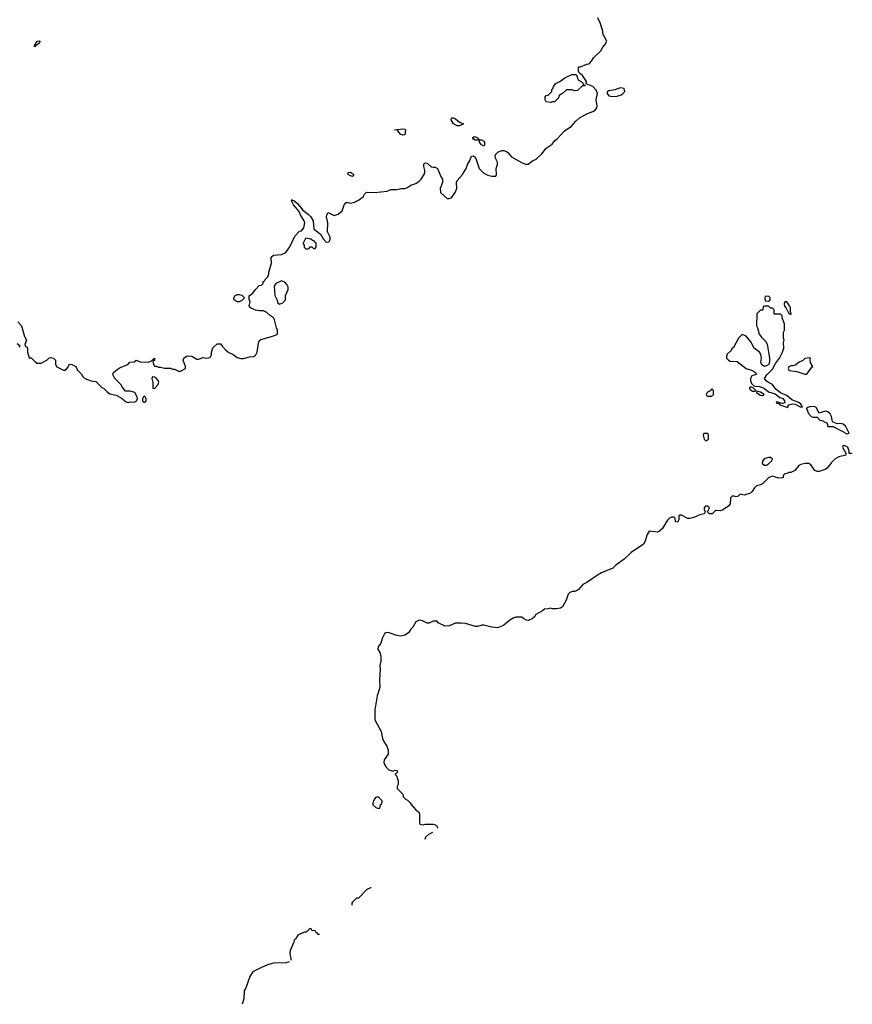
# Model space of a CAD drawing. Header units: inches. Extents: x 2386215 to 2556187, y 580866 to 760840.
# Tile 167 of 203: x 2541937 to 2550179, y 650175 to 659922. Entities that reach past the tile are written whole.
import ezdxf

# ---------------------------------------------------------------- set-up
doc = ezdxf.new("R2010")
doc.units = ezdxf.units.IN
doc.header["$MEASUREMENT"] = 0
doc.layers.add('C5645', color=7, linetype='Continuous')
doc.layers.add('C5655', color=7, linetype='Continuous')

msp = doc.modelspace()

# ---------------------------------------------------------------- linework, layer by layer
at = {"layer": 'C5645', "color": 5, "elevation": 40}
for points in [[(2541918.4, 656930), (2541954.9, 656890), (2541984.8, 656784.8), (2542002.8, 656750), (2541986, 656706), (2541991.3, 656690), (2542004.1, 656684.1), (2542014.8, 656670), (2542014.8, 656630), (2542030, 656574), (2542050, 656574), (2542091.6, 656531.6), (2542110, 656522), (2542150, 656522), (2542206, 656550), (2542226, 656570), (2542243.1, 656576.9), (2542270, 656571.3), (2542291.3, 656550), (2542292, 656510), (2542305.4, 656485.4), (2542370, 656452), (2542390, 656454), (2542410, 656474), (2542430, 656512), (2542454, 656510), (2542492, 656490), (2542510, 656454), (2542550, 656414), (2542562, 656390), (2542582, 656370), (2542645.4, 656345.4), (2542690, 656341), (2542750, 656282), (2542770, 656272), (2542799.8, 656239.8), (2542830, 656218), (2542890, 656204.7), (2542939.8, 656179.8), (2542990, 656138), (2543010, 656131.3), (2543030, 656138), (2543070, 656136), (2543090, 656144.7), (2543104, 656170), (2543096.5, 656196.5), (2543075.3, 656230), (2543030, 656244), (2542984, 656244), (2542950, 656286), (2542938, 656310), (2542878, 656370), (2542858, 656410), (2542866, 656430), (2542900.2, 656459.8), (2542930, 656478), (2543006, 656510), (2543028.4, 656531.6), (2543070, 656534), (2543090, 656552), (2543130, 656534), (2543210, 656532), (2543238, 656542), (2543250, 656554), (2543262, 656558), (2543270, 656572), (2543271.1, 656548.9), (2543258, 656542), (2543254, 656530), (2543263.6, 656503.6), (2543272.7, 656492.7), (2543287.3, 656492.7), (2543310, 656482), (2543330, 656482), (2543370, 656472), (2543431.1, 656471.1), (2543450, 656462), (2543470, 656462), (2543510, 656442), (2543530, 656442), (2543578, 656470), (2543578, 656490), (2543555.3, 656550), (2543562, 656570), (2543588.7, 656590), (2543610, 656593.4), (2543642, 656590), (2543690, 656562), (2543710, 656562), (2543750, 656578), (2543790, 656572), (2543822, 656578), (2543835.3, 656604.7), (2543835.3, 656630), (2543850, 656672), (2543890, 656714), (2543930, 656714), (2543942, 656690), (2543978, 656650), (2544007.9, 656627.9), (2544050, 656606.8), (2544090, 656576.3), (2544126.9, 656566.9), (2544153.6, 656566.4), (2544210, 656584), (2544250, 656587.3), (2544270, 656598.8), (2544287, 656630), (2544300.1, 656719.9), (2544310, 656744.7), (2544323.2, 656756.8), (2544430, 656784.7), (2544470, 656798), (2544488, 656810), (2544488, 656850), (2544478, 656870), (2544458, 656950), (2544448, 656970), (2544418, 656990), (2544383.1, 657023.1), (2544350, 657039), (2544310, 657039), (2544270, 657045.2), (2544222, 657070), (2544209, 657090), (2544218, 657130), (2544207.3, 657152.7), (2544207.3, 657187.3), (2544244.7, 657215.3), (2544270, 657252), (2544308.9, 657291.1), (2544330, 657294), (2544346, 657310), (2544346, 657330), (2544362, 657338), (2544366, 657350), (2544390, 657372), (2544399, 657390), (2544404.7, 657435.3), (2544428, 657510), (2544426, 657570), (2544450, 657592), (2544530, 657598), (2544570, 657618), (2544610, 657672), (2544660.2, 657779.8), (2544708, 657830), (2544728, 657832), (2544750, 657862), (2544760.9, 657910), (2544754, 657930), (2544716.2, 657990), (2544702, 658022), (2544646, 658090), (2544626.6, 658130), (2544630, 658142), (2544634.4, 658134.4), (2544650, 658132.7), (2544690, 658099.3), (2544738, 658038), (2544794.8, 657994.8), (2544819.3, 657970), (2544841.3, 657930), (2544850, 657847.3), (2544895.9, 657815.9), (2544916.3, 657796.3), (2544943.8, 657750), (2544970, 657719.3), (2544995.5, 657724.5), (2545002, 657730), (2545008.7, 657750), (2545008.7, 657770), (2544983.1, 657823.1), (2544988.7, 657910), (2544975.3, 657970), (2544978, 657990), (2544990, 658012), (2545050, 657982), (2545090, 657998), (2545128.9, 658031.1), (2545148.7, 658090), (2545169, 658111), (2545190, 658111.3), (2545210, 658104.7), (2545250, 658116), (2545290, 658136), (2545338, 658170), (2545350, 658194), (2545370, 658214), (2545450, 658210.8), (2545575.3, 658224.7), (2545610, 658242), (2545670, 658242), (2545710, 658251), (2545750, 658251.3), (2545770, 658258), (2545810, 658284.7), (2545858, 658302), (2545890, 658322), (2545910, 658342), (2545942, 658390), (2545948.7, 658410), (2545949, 658430), (2545936, 658470), (2545936.5, 658483.5), (2545940.9, 658499.1), (2545950, 658506), (2545970, 658502.8), (2546010, 658466.8), (2546030, 658461), (2546050, 658462), (2546074, 658450), (2546104.7, 658370), (2546123.6, 658343.6), (2546122, 658310), (2546098.8, 658250), (2546101, 658210), (2546170, 658151), (2546190, 658151.3), (2546210, 658158), (2546249, 658210), (2546264, 658250), (2546262, 658310), (2546268, 658330), (2546319, 658390), (2546355.3, 658450), (2546368.7, 658490), (2546390, 658522), (2546410, 658571.3), (2546430, 658574.8), (2546450, 658558), (2546484.7, 658450), (2546530, 658402), (2546570, 658382), (2546610, 658372), (2546650, 658374), (2546658, 658390), (2546652.7, 658450), (2546667.3, 658490), (2546667.8, 658510), (2546646, 658550), (2546643, 658570), (2546649.6, 658590), (2546671.1, 658608.9), (2546710, 658626.7), (2546730, 658627), (2546757.5, 658617.5), (2546770, 658608.5), (2546805.3, 658565.3), (2546910, 658506.4), (2546949, 658491), (2546970, 658491.3), (2547014.6, 658525.4), (2547050, 658542), (2547104.7, 658595.3), (2547148.7, 658650), (2547209.1, 658690.9), (2547233.6, 658726.4), (2547256.5, 658743.5), (2547330, 658822), (2547394.6, 658865.4), (2547442, 658918), (2547478, 658950), (2547550, 658991.3), (2547610, 659012), (2547638, 659030), (2547648.7, 659050), (2547654, 659070), (2547645.6, 659105.6), (2547645.2, 659130), (2547657.2, 659190), (2547644.7, 659224.7), (2547610, 659259), (2547546, 659286), (2547548, 659310), (2547535.3, 659330), (2547510, 659368), (2547476.4, 659396.4), (2547468.4, 659408.4), (2547468, 659450), (2547470, 659454), (2547490, 659454), (2547550, 659482), (2547574.6, 659485.4), (2547598, 659510), (2547616.4, 659543.6), (2547690, 659614), (2547708.4, 659651.6), (2547730, 659674), (2547748, 659710), (2547715.3, 659770), (2547708.7, 659790), (2547708.7, 659810), (2547684, 659890), (2547660.2, 659940.2)], [(2541930, 656681), (2541942, 656690), (2541912.3, 656712.3)], [(2550000, 655932.8), (2549990, 655936.2), (2549984.1, 655944.1), (2549974.9, 655994.9), (2549960.9, 656020.9), (2549938.7, 656038.7), (2549910, 656045.8), (2549850, 656026.9), (2549822.5, 656082.5), (2549808.7, 656088.7), (2549770, 656093.3), (2549738.3, 656081.7), (2549722, 656070), (2549730, 656066), (2549744.7, 656024.7), (2549773.1, 655993.1), (2549790, 655986.8), (2549830, 655985.5), (2549858.8, 655958.8), (2549890, 655951.1), (2549900, 655940), (2549927.7, 655930), (2549938, 655902), (2549934, 655894), (2549993.2, 655893.2), (2550000, 655889.6)], [(2550000, 655565), (2549970, 655534), (2549934.9, 655485.1), (2549910.5, 655469.5), (2549850.5, 655449.5), (2549830, 655449.3), (2549810, 655459.3), (2549770, 655515.3), (2549750, 655529), (2549711.2, 655528.9), (2549670, 655519), (2549650.9, 655509.1), (2549610, 655458), (2549570, 655438), (2549550, 655438), (2549530, 655428), (2549510, 655426), (2549494, 655410), (2549494, 655390), (2549490, 655386), (2549450, 655382), (2549390, 655402), (2549354, 655390), (2549291.6, 655328.4), (2549270, 655318), (2549230, 655308.7), (2549210, 655288.7), (2549188.7, 655251.3), (2549170, 655235.1), (2549110, 655215.3), (2549070, 655226), (2549050, 655206), (2549030, 655198), (2549010, 655206), (2548990, 655206), (2548972.7, 655187.3), (2548971.3, 655130), (2548958, 655110), (2548894.4, 655065.6), (2548870, 655059), (2548830, 655062), (2548821, 655059), (2548792, 655030), (2548766, 655030), (2548746, 655050), (2548766, 655090), (2548747.3, 655107.3), (2548730, 655108), (2548712, 655090), (2548712.7, 655072.7), (2548722, 655050), (2548714, 655030), (2548670, 655019), (2548610, 654994), (2548570, 654984), (2548550, 654985.2), (2548490, 655018), (2548470, 655018), (2548462, 655010), (2548462, 654970), (2548450, 654948), (2548428, 654950), (2548427.3, 654987.3), (2548416.4, 654996.4), (2548390, 654998), (2548370, 654988), (2548350, 654968), (2548296.9, 654883.1), (2548270, 654858), (2548250, 654848.7), (2548170, 654858), (2548150, 654826), (2548126.4, 654753.6), (2548110.7, 654729.3), (2547990, 654648.7), (2547919.9, 654580.1), (2547838.5, 654521.5), (2547807.1, 654492.9), (2547695.3, 654444.7), (2547656.9, 654423.1), (2547552, 654350), (2547512, 654330), (2547470, 654282), (2547450, 654268.7), (2547430, 654262), (2547410, 654262), (2547382, 654250), (2547366.4, 654233.6), (2547345.4, 654174.6), (2547311.3, 654110), (2547290, 654095.3), (2547250, 654089), (2547209, 654089), (2547190, 654095.3), (2547168.4, 654088.4), (2547132.7, 654087.3), (2547114, 654070), (2547045.4, 654034.6), (2547032, 654010), (2547010.6, 653989.4), (2546970, 653975.3), (2546950, 653978), (2546926, 653990), (2546907.3, 654007.3), (2546850, 654008), (2546830, 654002), (2546790, 653978), (2546730.9, 653929.1), (2546670, 653902), (2546610, 653908.7), (2546530, 653928.7), (2546511.6, 653928.4), (2546470, 653915.3), (2546450, 653915.3), (2546350, 653944), (2546309.1, 653949.1), (2546250, 653948.7), (2546190, 653921.2), (2546150, 653919.3), (2546078, 653950), (2546068, 653968), (2546031.6, 653968.4), (2545990, 653948), (2545970, 653948), (2545926, 653970), (2545890, 653979), (2545859.6, 653960.4), (2545830, 653908), (2545810, 653888), (2545786.8, 653853.2), (2545750, 653828.7), (2545710, 653819), (2545670, 653825.2), (2545593.6, 653853.6), (2545570, 653855.3), (2545550, 653848), (2545523.5, 653796.5), (2545511, 653750), (2545487.1, 653712.9), (2545481, 653690), (2545506, 653650), (2545510.8, 653610), (2545510.8, 653570), (2545502.8, 653530), (2545506.8, 653490), (2545497.3, 653390), (2545500.7, 653310), (2545474.8, 653230), (2545451, 653090), (2545452, 652990), (2545514.4, 652874.4), (2545527.1, 652807.1), (2545544.7, 652770), (2545571.3, 652730), (2545584.7, 652690), (2545584.7, 652650), (2545545.8, 652594.2), (2545543, 652570), (2545547.7, 652550), (2545563.1, 652523.1), (2545590, 652496), (2545630, 652482), (2545650, 652491), (2545674, 652490), (2545674, 652470), (2545654, 652450), (2545671.6, 652431.6), (2545672.7, 652412.7), (2545682, 652390), (2545682, 652350), (2545674, 652330), (2545674, 652310), (2545730, 652254), (2545734, 652230), (2545754, 652210), (2545776.9, 652196.9), (2545802, 652170), (2545811.6, 652151.6), (2545859.6, 652099.6), (2545890, 652074), (2545894, 652050), (2545894, 651970), (2545898, 651958), (2545930, 651952), (2545950, 651958), (2546030, 651958), (2546054, 651950), (2546070, 651934), (2546071.4, 651917.2)], [(2546023.8, 651874.3), (2545983.6, 651856.4), (2545954, 651830), (2545948.5, 651806.4)], [(2545417.3, 651327.3), (2545410, 651328), (2545374, 651310), (2545290, 651226), (2545270, 651226), (2545230, 651186), (2545223.6, 651176.4), (2545223.6, 651163.6), (2545229.2, 651157.6)], [(2544905.9, 650866), (2544890, 650866), (2544882, 650882), (2544867.3, 650887.3), (2544862, 650902), (2544830, 650906), (2544822, 650922), (2544810, 650926), (2544771.6, 650888.4), (2544752.7, 650887.3), (2544690, 650858), (2544670, 650826), (2544654, 650810), (2544651.6, 650788.4), (2544612.7, 650707.3), (2544612, 650670), (2544622, 650630), (2544622, 650610)], [(2544604.7, 650594.4), (2544570, 650584), (2544450, 650582), (2544390, 650564), (2544323.5, 650536.5), (2544243.5, 650496.5), (2544216, 650450), (2544170.6, 650329.4), (2544158, 650310), (2544156, 650230), (2544139.4, 650174.6)]]:
    msp.add_lwpolyline(points, dxfattribs=at)
for points in [[(2542090, 659654), (2542080.2, 659660.2), (2542095.1, 659690), (2542114, 659710), (2542133.4, 659713.4), (2542136.4, 659710), (2542131.8, 659690), (2542095.1, 659664.9)], [(2547430, 659218), (2547407.3, 659227.3), (2547350, 659226), (2547312, 659190), (2547278, 659170), (2547270.9, 659149.1), (2547230, 659108.7), (2547210, 659108.7), (2547190, 659102), (2547150, 659108), (2547138, 659130), (2547140.4, 659159.6), (2547148.4, 659171.6), (2547170, 659174), (2547206, 659210), (2547206, 659230), (2547216.4, 659243.6), (2547220.4, 659259.6), (2547246, 659290), (2547290, 659312), (2547309.1, 659330.9), (2547334.6, 659345.4), (2547401.2, 659378.8), (2547438.8, 659378.8), (2547451.3, 659371.3), (2547456, 659350), (2547470, 659322), (2547494, 659310), (2547514, 659290), (2547518, 659278), (2547534, 659274), (2547530, 659266), (2547510, 659266), (2547459.6, 659220.4)], [(2547886, 659246), (2547850, 659238), (2547831.1, 659228.9), (2547770, 659218), (2547752, 659208), (2547751.3, 659190), (2547770, 659166.8), (2547810, 659161), (2547850, 659166), (2547890, 659178), (2547908, 659190), (2547926, 659210), (2547922, 659242)], [(2546290, 658869.7), (2546268, 658870), (2546229.7, 658889.7), (2546209.3, 658930), (2546210, 658952), (2546230, 658951.3), (2546250, 658941), (2546290, 658906), (2546331.3, 658891.3)], [(2545730, 658779.3), (2545707.9, 658787.9), (2545680.4, 658820.4), (2545670, 658828), (2545648.4, 658831.6), (2545730, 658842.8), (2545750, 658838), (2545756, 658830), (2545750, 658782)], [(2546530, 658669.2), (2546510, 658682.7), (2546489.2, 658710), (2546488.4, 658728.4), (2546446, 658730), (2546430, 658738), (2546422, 658750), (2546424, 658756), (2546430, 658762), (2546450, 658762), (2546474, 658750), (2546478, 658738), (2546492, 658732), (2546510, 658731.3), (2546530, 658718), (2546538, 658710), (2546538.8, 658698.8), (2546537.3, 658682.7)], [(2545230, 658369.3), (2545210, 658375.3), (2545189.3, 658389.3), (2545189.2, 658410), (2545210, 658413.4), (2545230, 658401), (2545241, 658390), (2545239.8, 658380.2)], [(2544770, 657758), (2544765.4, 657754.6), (2544742, 657710), (2544742, 657702), (2544754, 657690), (2544754, 657670), (2544770, 657654), (2544790, 657654), (2544802, 657658), (2544810, 657674), (2544830, 657674), (2544850, 657654), (2544862, 657658), (2544870, 657674), (2544870, 657714), (2544858, 657718), (2544854, 657730), (2544836, 657736), (2544818, 657750)], [(2544530, 657337.2), (2544471.3, 657310), (2544455.3, 657284.7), (2544464, 657190), (2544484.9, 657144.9), (2544490, 657122), (2544510, 657106), (2544542, 657118), (2544568.7, 657150), (2544568, 657190), (2544593.2, 657250), (2544592.9, 657272.9), (2544582, 657302), (2544562, 657322)], [(2544110, 657129.4), (2544089.6, 657129.6), (2544061.2, 657150), (2544057.2, 657170), (2544069.2, 657190), (2544090, 657200.7), (2544110, 657202.8), (2544136.3, 657196.3), (2544162, 657170), (2544136.8, 657143.2)], [(2549350, 657186), (2549318, 657182), (2549314, 657170), (2549318, 657138), (2549350, 657134), (2549366, 657150), (2549366, 657170)], [(2549350, 657086), (2549310, 657086), (2549298, 657082), (2549294, 657050), (2549290, 657046), (2549270, 657046), (2549234, 657010), (2549232, 656890), (2549242, 656870), (2549258, 656810), (2549279.8, 656779.8), (2549320.5, 656740.5), (2549337.3, 656710), (2549361, 656570), (2549359.8, 656540.2), (2549352, 656510), (2549330, 656495.3), (2549310, 656489), (2549283.7, 656503.7), (2549274, 656530), (2549279, 656570), (2549275.3, 656610), (2549262, 656630), (2549208.7, 656670), (2549173.6, 656733.6), (2549130, 656788), (2549090, 656806), (2549051.6, 656768.4), (2549003.6, 656676.4), (2548991.6, 656668.4), (2548976.9, 656643.1), (2548942, 656610), (2548934, 656590), (2548934, 656570), (2548954, 656550), (2548970, 656542), (2549038, 656538), (2549127.9, 656467.9), (2549190, 656450.7), (2549221, 656430), (2549232, 656410), (2549184, 656396), (2549170.3, 656370), (2549170.3, 656350), (2549182, 656322), (2549200.7, 656300.7), (2549214, 656294), (2549262, 656290), (2549290, 656280.4), (2549311.5, 656271.5), (2549350, 656239.3), (2549416.7, 656216.7), (2549462.4, 656182.4), (2549492.5, 656172.5), (2549506.8, 656150), (2549512, 656130), (2549490, 656122), (2549474, 656126), (2549462, 656122), (2549466, 656130), (2549430, 656138), (2549424.7, 656130), (2549459.6, 656119.6), (2549462, 656110), (2549530, 656084.7), (2549536.4, 656083.6), (2549546, 656090), (2549546, 656110), (2549590, 656118), (2549615.2, 656115.2), (2549670, 656086), (2549688, 656090), (2549670, 656117), (2549650, 656131.8), (2549579.4, 656159.4), (2549530, 656202.9), (2549467.2, 656227.2), (2549423.8, 656263.8), (2549390.9, 656310.9), (2549349.7, 656329.7), (2549326.2, 656346.2), (2549309.3, 656370), (2549332.5, 656407.5), (2549390, 656462), (2549420.2, 656519.8), (2549459, 656570), (2549488.7, 656630), (2549502, 656670), (2549498, 656730), (2549506, 656750), (2549498, 656770), (2549498, 656830), (2549508, 656850), (2549508, 656910), (2549486, 656970), (2549486, 656990), (2549470, 657006), (2549410, 657006), (2549406, 657010), (2549406, 657050), (2549390, 657066), (2549370, 657066)], [(2549530, 657128), (2549512.7, 657127.3), (2549504.7, 657110), (2549506.8, 657086.8), (2549525.4, 657065.4), (2549550, 657014), (2549570, 657002), (2549575.3, 657010), (2549570, 657026), (2549566, 657026), (2549566, 657070), (2549558, 657090)], [(2549755.3, 656575.3), (2549710, 656568.7), (2549690.7, 656549.3), (2549652, 656530), (2549618, 656502), (2549590, 656494), (2549570, 656495.3), (2549550, 656486), (2549544.7, 656470), (2549554, 656450), (2549630, 656438), (2549710, 656411.3), (2549730, 656412), (2549777.2, 656482.8), (2549788, 656490), (2549765.6, 656525.6), (2549762, 656558), (2549766, 656570)], [(2543250, 656386), (2543246, 656370), (2543256, 656330), (2543254, 656274), (2543270, 656272), (2543308.7, 656310), (2543312.9, 656332.9), (2543308.7, 656350), (2543290, 656368.7), (2543270, 656382)], [(2543170, 656195.3), (2543162, 656190), (2543152, 656170), (2543152, 656150), (2543170, 656132), (2543188, 656150), (2543188, 656170), (2543178, 656190)], [(2548790, 656266), (2548772.7, 656247.3), (2548746, 656234), (2548734, 656210), (2548738, 656198), (2548750, 656194), (2548790, 656194), (2548806, 656210), (2548806, 656250)], [(2549170, 656288), (2549161, 656279), (2549161, 656270), (2549170, 656258), (2549190, 656246), (2549210, 656244.7), (2549216.4, 656243.6), (2549226, 656250), (2549199, 656279)], [(2549234, 656246), (2549231.3, 656230), (2549265.8, 656205.8), (2549290, 656201), (2549308, 656210), (2549270, 656236)], [(2548750, 655826), (2548710, 655826), (2548702, 655810), (2548712, 655770), (2548730, 655752), (2548750, 655762), (2548755.3, 655770), (2548755.3, 655810)], [(2549370, 655588), (2549350, 655588), (2549306.8, 655573.2), (2549291.3, 655550), (2549286, 655530), (2549310, 655511.3), (2549330, 655511.3), (2549350, 655526), (2549378, 655550), (2549388, 655570)], [(2545490, 652226), (2545470, 652226), (2545458, 652222), (2545443.6, 652196.4), (2545434, 652170), (2545434, 652150), (2545463.6, 652123.6), (2545490, 652114), (2545502, 652118), (2545507.3, 652152.7), (2545522, 652158), (2545526, 652190)]]:
    msp.add_lwpolyline(points, close=True, dxfattribs=at)
at = {"layer": 'C5655', "color": 5, "elevation": 40}
for points in [[(2550000, 655889.6), (2550098, 655838), (2550110, 655827.3), (2550130, 655821), (2550148, 655830), (2550115.1, 655895.1), (2550090, 655919.3), (2550070, 655926), (2550030, 655922.7), (2550000, 655932.8)], [(2550179.5, 655622.6), (2550170, 655626), (2550147.3, 655627.3), (2550148, 655652), (2550134, 655690), (2550110, 655704), (2550090, 655708), (2550082.8, 655690), (2550114, 655630), (2550114, 655610), (2550045.4, 655594.6), (2550010, 655575.3), (2550000, 655565)]]:
    msp.add_lwpolyline(points, dxfattribs=at)

doc.saveas('drawing.dxf')
